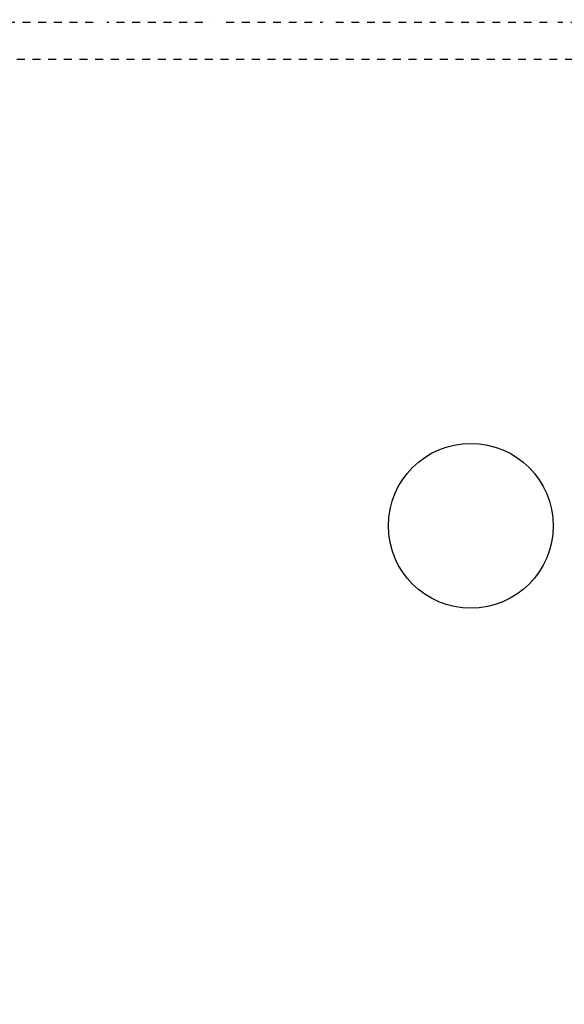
# Model space of a CAD drawing. Header units: millimetres. Extents: x -38031 to 123247, y -16330 to 129979.
# Tile 141 of 235: x 55761 to 56485, y 27939 to 29248. Entities that reach past the tile are written whole.
import ezdxf

# ---------------------------------------------------------------- set-up
doc = ezdxf.new("R2010")
doc.units = ezdxf.units.MM
doc.header["$LTSCALE"] = 50
doc.linetypes.add('STYLE_01', pattern=[0.41664, 0.20828, -0.20836])
doc.layers.add('AL$1A---_ALGEMEEN', color=8, linetype='Continuous')
doc.layers.add('BOUWKUNDIG', color=8, linetype='Continuous')

# ---------------------------------------------------------------- blocks, each defined once
blk = doc.blocks.new('Group-36')
at = {"layer": 'AL$1A---_ALGEMEEN', "color": 0, "linetype": 'STYLE_01'}
blk.add_lwpolyline([(-13012, 670), (17489, 670), (17489, 620), (-13012, 620)], close=True, dxfattribs=at)
blk = doc.blocks.new('Group-38')
at = {"layer": 'AL$1A---_ALGEMEEN', "color": 0}
blk.add_blockref('Group-36', (0, 0), dxfattribs=at)
blk = doc.blocks.new('200254 W 210 11-06-2007')
for points in [[(19912.5, 4092.8), (19915.9, 4092.8), (19915.9, 4091.5), (19912.5, 4091.5)], [(20198.2, 4086.4), (20198.2, 4095.9), (20195.7, 4095.9), (20195.7, 4086.4)], [(20198.2, 3942.3), (20198.2, 4058.7), (20195.7, 4058.7), (20195.7, 3942.3)], [(19897, 4033.5), (19899, 4033.5), (19899, 3942.3), (19897, 3942.3)], [(19676.4, 3942.3), (19678, 3942.3), (19678, 3939.3), (19676.4, 3939.3)], [(19826.4, 3942.3), (19828, 3942.3), (19828, 3939.3), (19826.4, 3939.3)], [(19976.4, 3942.3), (19978, 3942.3), (19978, 3939.3), (19976.4, 3939.3)], [(20115.9, 3942.3), (20117.4, 3942.3), (20117.4, 3939.3), (20115.9, 3939.3)], [(20126.4, 3942.3), (20128, 3942.3), (20128, 3939.3), (20126.4, 3939.3)], [(20006.5, 3011), (20006.5, 3119.7), (20006.5, 3119.7), (20000.4, 3119), (20000.4, 3010.3)], [(20088.6, 3020.2), (20094.7, 3020.9), (20094.7, 3129.6), (20088.6, 3128.9)]]:
    blk.add_wipeout(points).dxf.layer = 'AL$1A---_ALGEMEEN'
for points in [[(20190.9, 3942.3), (20203, 3942.3), (20203, 3939.3), (20190.9, 3939.3)], [(20003.5, 3118.8), (20003.5, 3010.8), (20002.3, 3010.8), (20002.3, 3118.8)], [(20092.8, 3128.7), (20091.6, 3128.7), (20091.6, 3020.7), (20092.8, 3020.7)]]:
    blk.add_wipeout(points).dxf.layer = 'AL$1A---_ALGEMEEN'
blk.add_wipeout([(20006.5, 3119.7), (20006, 3123.5), (20088.2, 3132.9), (20088.6, 3128.9)]).dxf.layer = 'AL$1A---_ALGEMEEN'
at = {"layer": 'AL$1A---_ALGEMEEN'}
blk.add_blockref('Group-38', (20162, 3587.4), dxfattribs=at)
at = {"linetype": 'Continuous'}
for points in [[(19678.5, 4253.6), (19678.5, 4252.9), (19678.4, 4252.2), (19678.2, 4251.6), (19678, 4250.9), (19677.7, 4250.3), (19677.4, 4249.7), (19677, 4249.2), (19676.5, 4248.6), (19676, 4248.2), (19675.4, 4247.8), (19674.8, 4247.4), (19674.2, 4247.1), (19673.6, 4246.9), (19672.9, 4246.7), (19672.2, 4246.6), (19671.5, 4246.6), (19670.9, 4246.6), (19670.2, 4246.7), (19669.5, 4246.9), (19668.9, 4247.1), (19668.2, 4247.4), (19667.7, 4247.8), (19667.1, 4248.2), (19666.6, 4248.6), (19666.1, 4249.2), (19665.7, 4249.7), (19665.4, 4250.3), (19665.1, 4250.9), (19664.9, 4251.6), (19664.7, 4252.2), (19664.6, 4252.9), (19664.5, 4253.6), (19664.6, 4254.3), (19664.7, 4255), (19664.9, 4255.6), (19665.1, 4256.3), (19665.4, 4256.9), (19665.7, 4257.5), (19666.1, 4258), (19666.6, 4258.5), (19667.1, 4259), (19667.7, 4259.4), (19668.2, 4259.8), (19668.9, 4260.1), (19669.5, 4260.3), (19670.2, 4260.5), (19670.9, 4260.6), (19671.5, 4260.6), (19672.2, 4260.6), (19672.9, 4260.5), (19673.6, 4260.3), (19674.2, 4260.1), (19674.8, 4259.8), (19675.4, 4259.4), (19676, 4259), (19676.5, 4258.5), (19677, 4258), (19677.4, 4257.5), (19677.7, 4256.9), (19678, 4256.3), (19678.2, 4255.6), (19678.4, 4255), (19678.5, 4254.3)], [(19828.5, 4253.6), (19828.5, 4252.9), (19828.4, 4252.2), (19828.2, 4251.6), (19828, 4250.9), (19827.7, 4250.3), (19827.4, 4249.7), (19827, 4249.2), (19826.5, 4248.6), (19826, 4248.2), (19825.4, 4247.8), (19824.8, 4247.4), (19824.2, 4247.1), (19823.6, 4246.9), (19822.9, 4246.7), (19822.2, 4246.6), (19821.5, 4246.6), (19820.9, 4246.6), (19820.2, 4246.7), (19819.5, 4246.9), (19818.9, 4247.1), (19818.2, 4247.4), (19817.7, 4247.8), (19817.1, 4248.2), (19816.6, 4248.6), (19816.1, 4249.2), (19815.7, 4249.7), (19815.4, 4250.3), (19815.1, 4250.9), (19814.9, 4251.6), (19814.7, 4252.2), (19814.6, 4252.9), (19814.5, 4253.6), (19814.6, 4254.3), (19814.7, 4255), (19814.9, 4255.6), (19815.1, 4256.3), (19815.4, 4256.9), (19815.7, 4257.5), (19816.1, 4258), (19816.6, 4258.5), (19817.1, 4259), (19817.7, 4259.4), (19818.2, 4259.8), (19818.9, 4260.1), (19819.5, 4260.3), (19820.2, 4260.5), (19820.9, 4260.6), (19821.5, 4260.6), (19822.2, 4260.6), (19822.9, 4260.5), (19823.6, 4260.3), (19824.2, 4260.1), (19824.8, 4259.8), (19825.4, 4259.4), (19826, 4259), (19826.5, 4258.5), (19827, 4258), (19827.4, 4257.5), (19827.7, 4256.9), (19828, 4256.3), (19828.2, 4255.6), (19828.4, 4255), (19828.5, 4254.3)], [(19978.5, 4253.6), (19978.5, 4252.9), (19978.4, 4252.2), (19978.2, 4251.6), (19978, 4250.9), (19977.7, 4250.3), (19977.4, 4249.7), (19977, 4249.2), (19976.5, 4248.6), (19976, 4248.2), (19975.4, 4247.8), (19974.8, 4247.4), (19974.2, 4247.1), (19973.6, 4246.9), (19972.9, 4246.7), (19972.2, 4246.6), (19971.5, 4246.6), (19970.9, 4246.6), (19970.2, 4246.7), (19969.5, 4246.9), (19968.9, 4247.1), (19968.2, 4247.4), (19967.7, 4247.8), (19967.1, 4248.2), (19966.6, 4248.6), (19966.1, 4249.2), (19965.7, 4249.7), (19965.4, 4250.3), (19965.1, 4250.9), (19964.9, 4251.6), (19964.7, 4252.2), (19964.6, 4252.9), (19964.5, 4253.6), (19964.6, 4254.3), (19964.7, 4255), (19964.9, 4255.6), (19965.1, 4256.3), (19965.4, 4256.9), (19965.7, 4257.5), (19966.1, 4258), (19966.6, 4258.5), (19967.1, 4259), (19967.7, 4259.4), (19968.2, 4259.8), (19968.9, 4260.1), (19969.5, 4260.3), (19970.2, 4260.5), (19970.9, 4260.6), (19971.5, 4260.6), (19972.2, 4260.6), (19972.9, 4260.5), (19973.6, 4260.3), (19974.2, 4260.1), (19974.8, 4259.8), (19975.4, 4259.4), (19976, 4259), (19976.5, 4258.5), (19977, 4258), (19977.4, 4257.5), (19977.7, 4256.9), (19978, 4256.3), (19978.2, 4255.6), (19978.4, 4255), (19978.5, 4254.3)], [(20128.5, 4253.6), (20128.5, 4252.9), (20128.4, 4252.2), (20128.2, 4251.6), (20128, 4250.9), (20127.7, 4250.3), (20127.4, 4249.7), (20127, 4249.2), (20126.5, 4248.6), (20126, 4248.2), (20125.4, 4247.8), (20124.8, 4247.4), (20124.2, 4247.1), (20123.6, 4246.9), (20122.9, 4246.7), (20122.2, 4246.6), (20121.5, 4246.6), (20120.9, 4246.6), (20120.2, 4246.7), (20119.5, 4246.9), (20118.9, 4247.1), (20118.2, 4247.4), (20117.7, 4247.8), (20117.1, 4248.2), (20116.6, 4248.6), (20116.1, 4249.2), (20115.7, 4249.7), (20115.4, 4250.3), (20115.1, 4250.9), (20114.9, 4251.6), (20114.7, 4252.2), (20114.6, 4252.9), (20114.5, 4253.6), (20114.6, 4254.3), (20114.7, 4255), (20114.9, 4255.6), (20115.1, 4256.3), (20115.4, 4256.9), (20115.7, 4257.5), (20116.1, 4258), (20116.6, 4258.5), (20117.1, 4259), (20117.7, 4259.4), (20118.2, 4259.8), (20118.9, 4260.1), (20119.5, 4260.3), (20120.2, 4260.5), (20120.9, 4260.6), (20121.5, 4260.6), (20122.2, 4260.6), (20122.9, 4260.5), (20123.6, 4260.3), (20124.2, 4260.1), (20124.8, 4259.8), (20125.4, 4259.4), (20126, 4259), (20126.5, 4258.5), (20127, 4258), (20127.4, 4257.5), (20127.7, 4256.9), (20128, 4256.3), (20128.2, 4255.6), (20128.4, 4255), (20128.5, 4254.3)], [(20278.5, 4253.6), (20278.5, 4252.9), (20278.4, 4252.2), (20278.2, 4251.6), (20278, 4250.9), (20277.7, 4250.3), (20277.4, 4249.7), (20277, 4249.2), (20276.5, 4248.6), (20276, 4248.2), (20275.4, 4247.8), (20274.8, 4247.4), (20274.2, 4247.1), (20273.6, 4246.9), (20272.9, 4246.7), (20272.2, 4246.6), (20271.5, 4246.6), (20270.9, 4246.6), (20270.2, 4246.7), (20269.5, 4246.9), (20268.9, 4247.1), (20268.2, 4247.4), (20267.7, 4247.8), (20267.1, 4248.2), (20266.6, 4248.6), (20266.1, 4249.2), (20265.7, 4249.7), (20265.4, 4250.3), (20265.1, 4250.9), (20264.9, 4251.6), (20264.7, 4252.2), (20264.6, 4252.9), (20264.5, 4253.6), (20264.6, 4254.3), (20264.7, 4255), (20264.9, 4255.6), (20265.1, 4256.3), (20265.4, 4256.9), (20265.7, 4257.5), (20266.1, 4258), (20266.6, 4258.5), (20267.1, 4259), (20267.7, 4259.4), (20268.2, 4259.8), (20268.9, 4260.1), (20269.5, 4260.3), (20270.2, 4260.5), (20270.9, 4260.6), (20271.5, 4260.6), (20272.2, 4260.6), (20272.9, 4260.5), (20273.6, 4260.3), (20274.2, 4260.1), (20274.8, 4259.8), (20275.4, 4259.4), (20276, 4259), (20276.5, 4258.5), (20277, 4258), (20277.4, 4257.5), (20277.7, 4256.9), (20278, 4256.3), (20278.2, 4255.6), (20278.4, 4255), (20278.5, 4254.3)]]:
    blk.add_wipeout(points, dxfattribs=at).dxf.layer = 'AL$1A---_ALGEMEEN'
for points in [[(20039, 4188.5), (20026.9, 4188.5), (20026.9, 4185.5), (20042, 4185.5), (20042, 4193.9), (20039, 4193.9)], [(20124.4, 4191.9), (20124.4, 4164.3), (20126.4, 4164.3), (20126.4, 4191.9)], [(20267.4, 4191.9), (20269.4, 4191.9), (20269.4, 4164.3), (20267.4, 4164.3)], [(19572.4, 4185.5), (19692.4, 4185.5), (19692.4, 4188.5), (19572.4, 4188.5)], [(19795.6, 4091.5), (19795.6, 4155.3), (19792.6, 4155.3), (19792.6, 4091.5)], [(20267.4, 4155.3), (20269.4, 4155.3), (20269.4, 4126.2), (20267.4, 4126.2)], [(20126.4, 4134.2), (20126.4, 4136.2), (20165, 4136.2), (20165, 4097.9), (20163, 4097.9), (20163, 4134.2)], [(19612.4, 4098.9), (19612.4, 3939.9), (19601.4, 3939.9), (19601.4, 3942.3), (19609.4, 3942.3), (19609.4, 4098.9)], [(19807.3, 4096.4), (19809.5, 4096.4), (19809.5, 4086.7), (19807.3, 4086.7)], [(19927.1, 4095.9), (19932.5, 4095.9), (19932.5, 4098.4), (19927.1, 4098.4)], [(19960.3, 4095.9), (20006.4, 4095.9), (20006.4, 4098.4), (19960.3, 4098.4)], [(20034.1, 4095.9), (20088.3, 4095.9), (20088.3, 4098.4), (20034.1, 4098.4)], [(20269.9, 4098.4), (20192.8, 4098.4), (20192.8, 4095.9), (20269.9, 4095.9)], [(19825, 4040.8), (19822.7, 4040.8), (19822.7, 4051.7), (19807.3, 4051.7), (19807.3, 4058.9), (19809.5, 4058.9), (19809.5, 4053.9), (19825, 4053.9)], [(19912.5, 4053.9), (19912.5, 4051.4), (19932.5, 4051.4), (19932.5, 4053.9)], [(19960.3, 4051.4), (20006.4, 4051.4), (20006.4, 4053.9), (19960.3, 4053.9)], [(20034.1, 4051.4), (20081.2, 4051.4), (20081.2, 4053.9), (20034.1, 4053.9)], [(20109, 4051.4), (20165.1, 4051.4), (20165.1, 4053.9), (20109, 4053.9)], [(20195.7, 4051.4), (20195.7, 4053.9), (20192.8, 4053.9), (20192.8, 4051.4)], [(20269.9, 4054.4), (20269.9, 4051.9), (20284, 4051.9), (20284, 4054.4)], [(19897, 3942.3), (19897, 4035.5), (19894.7, 4035.5), (19894.7, 3942.3)], [(19659.4, 3996.4), (19696.4, 3996.4), (19696.4, 3993.9), (19659.4, 3993.9)], [(19590.9, 3942.3), (19592.4, 3942.3), (19592.4, 3939.3), (19590.9, 3939.3)], [(19740.9, 3939.3), (19740.9, 3942.3), (19753, 3942.3), (19753, 3939.3)], [(19822.7, 3953.1), (19825, 3953.1), (19825, 3948.3), (19822.7, 3948.3)], [(20121.3, 3604.4), (20122.5, 3604.4), (20122.5, 3534.4), (20121.3, 3534.4)], [(20142.8, 3558.8), (20254.7, 3558.8), (20254.7, 3579.1), (20142.8, 3579.1)], [(19924.8, 3561.3), (19923.6, 3561.3), (19923.6, 3526.1), (19930.3, 3526.1), (19930.3, 3527.3), (19924.8, 3527.3)], [(19600.6, 3533.9), (19588.3, 3533.9), (19588.3, 3531.7), (19600.6, 3531.7)], [(19903.3, 3527.8), (19903.3, 3531.7), (19898.3, 3531.7), (19898.3, 3533.9), (19905.6, 3533.9), (19905.6, 3525.5), (19903.3, 3525.5), (19903.3, 3525.5), (19896.9, 3525.5), (19896.9, 3527.8)], [(19962.8, 3527.3), (19938.6, 3527.3), (19938.6, 3526.1), (19962.8, 3526.1)], [(19673.7, 3481.9), (19673.7, 3472.9), (19678.1, 3472.9), (19678.1, 3481.9)], [(20128.4, 3457.2), (20128.4, 3469.9), (20124.7, 3469.9), (20124.7, 3457.2)], [(20023.9, 3398), (20070.1, 3398), (20070.1, 3405.3), (20023.9, 3405.3)], [(20095.4, 3311.3), (20181.3, 3311.3), (20181.3, 3325.9), (20095.4, 3325.9)], [(20049.1, 3074.8), (20070, 3074.7), (20070, 3079.6), (20049.1, 3079.6)], [(20100.2, 3023.7), (20100.2, 3039.4), (20095.3, 3039.4), (20095.3, 3023.7)], [(19999.3, 3021.2), (19999.3, 3037), (19994.5, 3037), (19994.5, 3021.2)], [(19913.7, 3006.7), (19958.8, 3006.7), (19958.8, 3014), (19913.7, 3014)], [(19567.5, 2950.9), (19567.5, 2966.7), (19562.6, 2966.7), (19562.6, 2950.9)]]:
    blk.add_wipeout(points).dxf.layer = 'AL$1A---_ALGEMEEN'
for points in [[(20035.9, 4194.2), (20035.9, 4232.5), (20033.6, 4232.5), (20033.6, 4194.2)], [(19792.3, 4193.9), (19801, 4193.9), (19801, 4097.6), (19798.7, 4097.6), (19798.7, 4191.7), (19792.4, 4191.7)], [(19927.6, 4193.9), (19927.6, 4191.7), (19921, 4191.7), (19921, 4097.6), (19918.7, 4097.6), (19918.7, 4193.9)], [(20076.8, 4191.9), (20079.3, 4191.9), (20079.3, 4098.4), (20076.8, 4098.4)], [(19695, 4185.5), (19695, 4094.5), (19697.5, 4094.5), (19697.5, 4185.5)], [(19976.4, 4185.5), (19978.9, 4185.5), (19978.9, 4098.4), (19976.4, 4098.4)], [(20269.4, 4140.7), (20285.1, 4140.7), (20285.1, 4138.7), (20269.4, 4138.7)], [(19659.4, 3942.3), (19659.4, 4101.5), (19656.4, 4101.5), (19656.4, 3939.9), (19667.4, 3939.9), (19667.4, 3942.3)], [(20135.4, 4098.4), (20109, 4098.4), (20109, 4095.9), (20135.4, 4095.9)], [(20165.1, 4098.4), (20156.1, 4098.4), (20156.1, 4095.9), (20165.1, 4095.9)], [(20267.4, 4095.9), (20269.9, 4095.9), (20269.9, 3948.3), (20267.4, 3948.3)], [(19743.4, 4063.1), (19743.4, 3993.9), (19696.4, 3993.9), (19696.4, 3995.3), (19742, 3995.3), (19742, 4063.1)], [(19910.2, 4058.9), (19912.5, 4058.9), (19912.5, 4053.9), (19910.2, 4053.9)], [(19970.7, 4051.4), (19973.2, 4051.4), (19973.2, 3948.3), (19970.7, 3948.3)], [(20045.7, 4051.4), (20048.2, 4051.4), (20048.2, 3942.3), (20045.7, 3942.3)], [(20123.9, 4051.4), (20126.4, 4051.4), (20126.4, 3948.3), (20123.9, 3948.3)], [(19815.9, 3942.3), (19817.4, 3942.3), (19817.4, 3939.3), (19815.9, 3939.3)], [(19890.9, 3939.3), (19890.9, 3942.3), (19903, 3942.3), (19903, 3939.3)], [(19921.6, 3561.3), (19922.8, 3561.3), (19922.8, 3544.7), (19921.6, 3544.7)], [(19938.1, 3531.4), (19938.1, 3525.5), (19935.8, 3525.5), (19934.5, 3525.5), (19934.5, 3527.8), (19935.8, 3527.8), (19935.8, 3529.2), (19934.5, 3529.2), (19934.5, 3531.4), (19935.8, 3531.4)], [(19963.3, 3533.9), (19980.6, 3533.9), (19980.6, 3529.2), (19978.3, 3529.2), (19978.3, 3531.7), (19965.6, 3531.7), (19965.6, 3527.8), (19978.1, 3527.8), (19978.1, 3525.5), (19963.3, 3525.5)], [(20115.6, 3529.2), (20113.3, 3529.2), (20113.3, 3533.9), (20130.6, 3533.9), (20130.6, 3529.2), (20128.3, 3529.2), (20128.3, 3531.7), (20115.6, 3531.7)]]:
    blk.add_wipeout(points).dxf.layer = 'AL$1A---_ALGEMEEN'
for points in [[(19692.4, 4193.9), (19572.4, 4193.9), (19572.4, 4191.7), (19692.4, 4191.7)], [(20035.9, 4193.9), (20027.4, 4193.9), (20027.4, 4191.7), (20035.9, 4191.7)], [(19792.6, 4188.5), (19795.6, 4188.5), (19795.6, 4164.3), (19792.6, 4164.3)], [(19924.1, 4188.5), (19924.1, 4185.5), (19927.4, 4185.5), (19927.4, 4188.5)], [(20126.4, 4098.4), (20126.4, 4155.3), (20124.4, 4155.3), (20124.4, 4098.4)], [(19743.4, 4095.9), (19743.4, 4083.8), (19742, 4083.8), (19742, 4094.5), (19697.5, 4094.5), (19697.5, 4095.9)], [(19795.6, 4094.5), (19803.9, 4094.5), (19803.9, 4091.5), (19795.6, 4091.5)], [(19910.2, 4096.4), (19912.5, 4096.4), (19912.5, 4086.7), (19910.2, 4086.7)], [(19894.7, 4053.9), (19912.5, 4053.9), (19912.5, 4051.7), (19894.7, 4051.7)], [(19965.9, 3942.3), (19967.4, 3942.3), (19967.4, 3939.3), (19965.9, 3939.3)], [(20040.9, 3942.3), (20053, 3942.3), (20053, 3939.3), (20040.9, 3939.3)], [(20265.9, 3942.3), (20267.4, 3942.3), (20267.4, 3939.3), (20265.9, 3939.3)], [(20276.4, 3942.3), (20278, 3942.3), (20278, 3939.3), (20276.4, 3939.3)], [(19934.5, 3531.4), (19934.5, 3529.2), (19933.1, 3529.2), (19933.1, 3527.8), (19934.5, 3527.8), (19934.5, 3525.5), (19933.1, 3525.5), (19930.8, 3525.5), (19930.8, 3531.4), (19933.1, 3531.4)], [(20115.8, 3527.8), (20121.3, 3527.8), (20121.3, 3525.5), (20115.8, 3525.5)]]:
    blk.add_wipeout(points).dxf.layer = 'AL$1A---_ALGEMEEN'
at = {"layer": 'AL$1A---_ALGEMEEN'}
blk.add_circle((20162, 3587.4), 109.6, dxfattribs=at)
for points in [[(19609.4, 4185.5), (19609.4, 4136), (19612.4, 4136), (19612.4, 4185.5)], [(19659.4, 4185.5), (19656.4, 4185.5), (19656.4, 4133.5), (19659.4, 4133.5)], [(19924.1, 4185.5), (19927.1, 4185.5), (19927.1, 4094.5), (19924.1, 4094.5)], [(19801, 4099.9), (19809.5, 4099.9), (19809.5, 4097.6), (19801, 4097.6)], [(19695, 4094.5), (19695, 3996.5), (19696.4, 3996.5), (19696.4, 4094.5)], [(19902, 4051.7), (19902, 4033.5), (19897, 4033.5), (19897, 4035.5), (19900, 4035.5), (19900, 4051.7)]]:
    blk.add_wipeout(points).dxf.layer = 'AL$1A---_ALGEMEEN'
for points in [[(19803.9, 4092.8), (19807.3, 4092.8), (19807.3, 4091.5), (19803.9, 4091.5)], [(19915.9, 4094.5), (19927.1, 4094.5), (19927.1, 4091.5), (19915.9, 4091.5)]]:
    blk.add_wipeout(points).dxf.layer = 'AL$1A---_ALGEMEEN'
blk.add_wipeout([(19910.2, 4099.9), (19918.7, 4099.9), (19918.7, 4097.6), (19910.2, 4097.6)]).dxf.layer = 'AL$1A---_ALGEMEEN'

msp = doc.modelspace()

# ---------------------------------------------------------------- block references
at = {"layer": 'BOUWKUNDIG'}
msp.add_blockref('200254 W 210 11-06-2007', (36199, 24987.6), dxfattribs=at)

doc.saveas('drawing.dxf')
